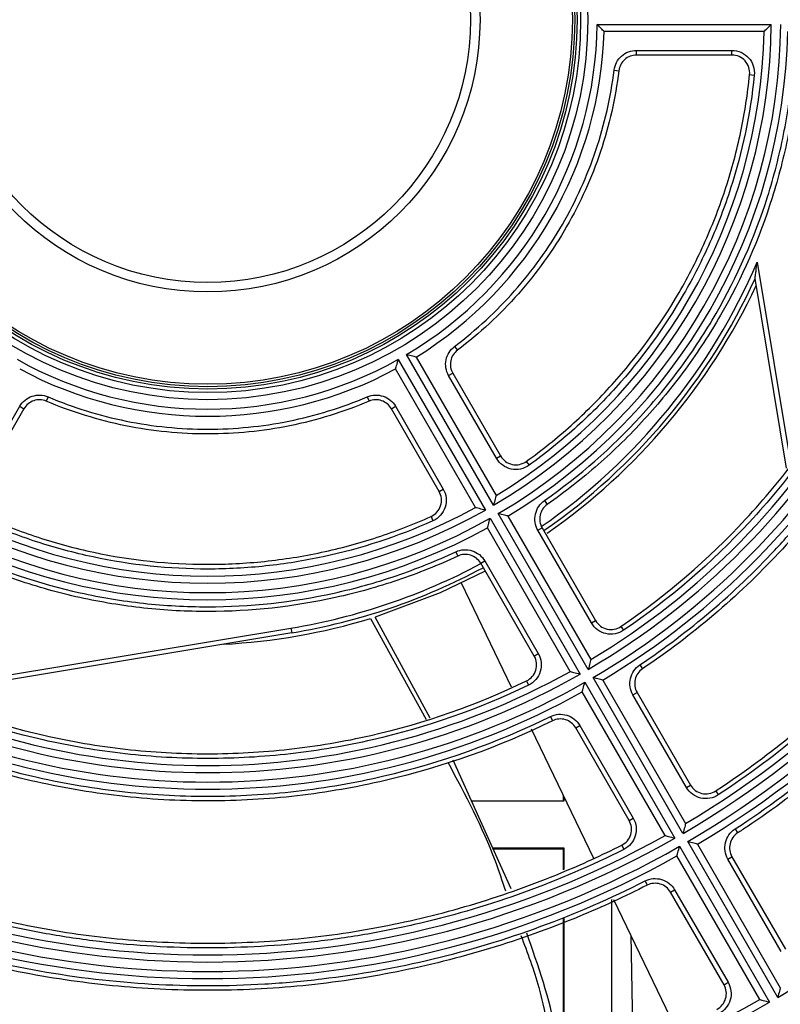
# Model space of a CAD drawing. Header units: millimetres. Extents: x 156 to 887, y -58 to 920.
# Tile 14 of 118: x 611 to 627, y 99 to 119. Entities that reach past the tile are written whole.
import ezdxf

# ---------------------------------------------------------------- set-up
doc = ezdxf.new("R2010")
doc.units = ezdxf.units.MM

msp = doc.modelspace()

# ---------------------------------------------------------------- linework, layer by layer
at = {"color": 7, "linetype": 'Continuous', "lineweight": 25}
for p, q in [((623.091, 119.352), (626.766, 119.352)), ((626.614, 119.202), (623.238, 119.202)), ((623.921, 118.804), (625.937, 118.804)), ((623.921, 118.704), (623.921, 118.804)), ((625.937, 118.704), (625.937, 118.804)), ((625.937, 118.704), (623.921, 118.704)), ((623.449, 118.387), (623.548, 118.375)), ((626.31, 118.291), (626.409, 118.281)), ((627.088, 109.981), (626.424, 113.983)), ((620.08, 112.552), (620.14, 112.472)), ((620.903, 109.197), (619.066, 112.379)), ((619.269, 112.327), (620.957, 109.403)), ((620.524, 109.153), (618.836, 112.077)), ((618.892, 112.279), (620.73, 109.097)), ((619.955, 111.935), (620.042, 111.985)), ((620.963, 110.189), (619.955, 111.935)), ((620.042, 111.985), (621.05, 110.239)), ((611.498, 111.487), (611.459, 111.395)), ((618.236, 111.487), (618.275, 111.395)), ((609.893, 109.541), (610.901, 111.287)), ((610.901, 111.287), (610.988, 111.237)), ((618.746, 111.237), (618.832, 111.287)), ((618.832, 111.287), (619.84, 109.541)), ((610.988, 111.237), (609.98, 109.491)), ((619.754, 109.491), (618.746, 111.237)), ((620.963, 110.189), (621.05, 110.239)), ((621.594, 110.123), (621.652, 110.041)), ((619.754, 109.491), (619.84, 109.541)), ((621.979, 109.297), (622.036, 109.215)), ((619.583, 108.961), (619.624, 108.87)), ((622.903, 105.732), (621.003, 109.023)), ((621.207, 108.97), (622.957, 105.939)), ((620.83, 108.923), (622.73, 105.632)), ((622.524, 105.689), (620.774, 108.72)), ((621.84, 108.67), (621.927, 108.72)), ((622.971, 106.712), (621.84, 108.67)), ((621.927, 108.72), (623.057, 106.762)), ((620.105, 108.215), (620.148, 108.124)), ((620.631, 107.972), (620.717, 108.022)), ((621.761, 106.014), (620.631, 107.972)), ((620.717, 108.022), (621.848, 106.064)), ((621.281, 105.357), (620.223, 107.552)), ((618.307, 106.807), (619.477, 104.673)), ((619.566, 104.699), (618.4, 106.835)), ((622.971, 106.712), (623.057, 106.762)), ((616.642, 106.504), (608.833, 105.208)), ((616.625, 106.603), (616.642, 106.504)), ((623.593, 106.64), (623.649, 106.557)), ((621.761, 106.014), (621.848, 106.064)), ((623.993, 105.828), (624.049, 105.745)), ((621.599, 105.489), (621.643, 105.399)), ((622.83, 105.459), (624.73, 102.168)), ((624.903, 102.268), (623.003, 105.559)), ((623.207, 105.506), (624.958, 102.474)), ((624.525, 102.224), (622.774, 105.256)), ((623.846, 105.196), (623.933, 105.246)), ((623.933, 105.246), (625.062, 103.29)), ((624.975, 103.24), (623.846, 105.196)), ((622.102, 104.736), (622.147, 104.647)), ((623.023, 101.739), (621.707, 104.472)), ((622.637, 104.498), (622.723, 104.548)), ((623.766, 102.542), (622.637, 104.498)), ((622.723, 104.548), (623.852, 102.592)), ((621.275, 101.099), (620.048, 103.814)), ((624.975, 103.24), (625.062, 103.29)), ((625.593, 103.165), (625.648, 103.081)), ((620.435, 102.958), (622.393, 102.958)), ((622.377, 102.958), (622.377, 103.079)), ((622.393, 102.958), (622.393, 103.047)), ((623.766, 102.542), (623.852, 102.592)), ((626.002, 102.361), (626.056, 102.277)), ((626.903, 98.804), (625.003, 102.095)), ((622.393, 101.958), (620.887, 101.958)), ((622.377, 101.934), (620.897, 101.934)), ((622.377, 101.499), (622.377, 101.934)), ((622.393, 101.504), (622.393, 101.958)), ((623.609, 102.019), (623.654, 101.93)), ((624.83, 101.995), (626.73, 98.704)), ((625.208, 102.041), (626.958, 99.01)), ((626.525, 98.76), (624.775, 101.791)), ((625.85, 101.726), (625.936, 101.776)), ((626.978, 99.771), (625.85, 101.726)), ((625.936, 101.776), (627.065, 99.821)), ((624.101, 101.263), (624.146, 101.174)), ((624.64, 101.027), (624.727, 101.077)), ((624.727, 101.077), (625.855, 99.123)), ((623.393, 100.875), (623.393, 97.632)), ((624.733, 98.187), (623.443, 100.866)), ((625.769, 99.073), (624.64, 101.027)), ((622.377, 97.212), (622.377, 100.471)), ((622.393, 97.218), (622.393, 100.477)), ((623.801, 100.122), (623.843, 97.818)), ((625.769, 99.073), (625.855, 99.123))]:
    msp.add_line(p, q, dxfattribs=at)
at = {"color": 8, "linetype": 'Continuous', "lineweight": 25}
for p, q in [((626.468, 114.329), (627.171, 110.095)), ((608.654, 105.28), (616.625, 106.603))]:
    msp.add_line(p, q, dxfattribs=at)
at = {"color": 7, "linetype": 'Continuous', "lineweight": 25, "flags": 128}
msp.add_lwpolyline([(620.726, 107.807), (619.777, 107.347), (618.4, 106.835)], dxfattribs=at)
at = {"color": 7, "linetype": 'Continuous', "lineweight": 25}
for radius in [8.025, 7.875, 7.8, 7.75, 7.7, 5.75, 5.55]:
    msp.add_circle((614.867, 119.452), radius, dxfattribs=at)
for centre, radius, start, end in [((614.867, 119.452), 28.25, 199.674, 160.326), ((614.867, 119.452), 28.1, 199.727, 160.273), ((614.867, 119.452), 8.225, 300.6966, 359.3034), ((614.867, 119.452), 8.375, 301.7106, 358.2894), ((614.867, 119.452), 11.9, 300.4815, 359.5185), ((614.867, 119.452), 11.75, 301.2192, 358.7808), ((614.867, 119.452), 12.1, 300.4735, 359.5265), ((614.867, 119.452), 12.25, 301.1694, 358.8306), ((614.867, 119.452), 15.9, 300.3604, 359.6396), ((614.867, 119.452), 15.75, 300.9095, 359.0905), ((614.867, 119.452), 16.1, 300.3559, 359.6441), ((614.867, 119.452), 16.25, 300.8815, 359.1185), ((614.867, 119.452), 19.9, 300.2879, 359.7121), ((614.867, 119.452), 19.75, 300.7253, 359.2747), ((614.867, 119.452), 20.1, 300.2851, 359.7149), ((614.867, 119.452), 20.25, 300.7074, 359.2926), ((614.867, 119.452), 23.9, 300.2397, 359.7603), ((614.867, 119.452), 29.25, 278.5682, 351.4436), ((614.493, 119.452), 13.125, 304.7054, 335.3758), ((614.493, 119.452), 13.208, 304.8179, 334.8466), ((614.867, 119.452), 8.225, 240.6966, 299.3034), ((614.867, 119.452), 8.375, 241.7106, 298.2894), ((614.867, 119.452), 29.949, 284.7856, 345.2211), ((614.867, 119.452), 11.9, 240.4815, 299.5185), ((614.867, 119.452), 11.75, 241.2192, 298.7808), ((614.867, 119.452), 12.1, 240.4735, 299.5265), ((614.867, 119.452), 12.25, 241.1694, 298.8306), ((614.493, 119.452), 13.125, 279.4236, 298.1477), ((614.493, 119.452), 13.208, 273.0281, 286.7857), ((614.867, 119.452), 15.9, 240.3604, 299.6396), ((614.867, 119.452), 15.75, 240.9095, 299.0905), ((614.867, 119.452), 16.1, 240.3559, 299.6441), ((614.867, 119.452), 16.25, 240.8815, 299.1185), ((614.867, 119.452), 19.9, 240.2879, 299.7121), ((614.867, 119.452), 19.75, 240.7253, 299.2747), ((614.867, 119.452), 20.1, 240.2851, 299.7149), ((614.867, 119.452), 20.25, 240.7074, 299.2926), ((614.867, 119.452), 23.9, 240.2397, 299.7603), ((614.867, 119.452), 23.75, 240.6031, 299.3969)]:
    msp.add_arc(centre, radius, start, end, dxfattribs=at)
at = {"color": 8, "linetype": 'Continuous', "lineweight": 25}
for start, end in [(304.7185, 336.8404), (279.4236, 298.1335)]:
    msp.add_arc((614.493, 119.452), 13.025, start, end, dxfattribs=at)
at = {"color": 7, "linetype": 'Continuous', "lineweight": 25}
for points, knots in [([(623.238, 119.202), (623.238, 119.202), (623.232, 119.208), (623.213, 119.227), (623.201, 119.24), (623.158, 119.284), (623.124, 119.318), (623.091, 119.352)], [0, 0, 0, 0, 0.25, 0.25, 0.5, 0.5, 1, 1, 1, 1]), ([(626.614, 119.202), (626.614, 119.202), (626.62, 119.208), (626.64, 119.228), (626.654, 119.241), (626.698, 119.284), (626.732, 119.318), (626.766, 119.352)], [0, 0, 0, 0, 0.25, 0.25, 0.5, 0.5, 1, 1, 1, 1]), ([(623.449, 118.387), (623.463, 118.502), (623.52, 118.609), (623.649, 118.723), (623.699, 118.753), (623.806, 118.793), (623.863, 118.804), (623.921, 118.804)], [0, 0, 0, 0, 0.5, 0.5, 0.75, 0.75, 1, 1, 1, 1]), ([(625.937, 118.804), (626.004, 118.804), (626.069, 118.79), (626.19, 118.736), (626.245, 118.696), (626.333, 118.598), (626.367, 118.54), (626.409, 118.414), (626.416, 118.347), (626.409, 118.281)], [0, 0, 0, 0, 0.25, 0.25, 0.5, 0.5, 0.75, 0.75, 1, 1, 1, 1]), ([(623.921, 118.704), (623.829, 118.704), (623.74, 118.67), (623.604, 118.55), (623.56, 118.465), (623.548, 118.375)], [0, 0, 0, 0, 0.5, 0.5, 1, 1, 1, 1]), ([(626.31, 118.291), (626.315, 118.343), (626.309, 118.396), (626.277, 118.495), (626.25, 118.542), (626.18, 118.619), (626.137, 118.65), (626.042, 118.693), (625.989, 118.704), (625.937, 118.704)], [0, 0, 0, 0, 0.25, 0.25, 0.5, 0.5, 0.75, 0.75, 1, 1, 1, 1]), ([(620.08, 112.552), (620.544, 112.902), (620.965, 113.293), (621.538, 113.941), (621.719, 114.167), (622.057, 114.638), (622.213, 114.88), (622.643, 115.625), (622.879, 116.147), (623.156, 116.97), (623.235, 117.25), (623.363, 117.814), (623.413, 118.099), (623.449, 118.387)], [0, 0, 0, 0, 0.25, 0.25, 0.375, 0.375, 0.5, 0.5, 0.75, 0.75, 0.875, 0.875, 1, 1, 1, 1]), ([(623.548, 118.375), (623.512, 118.084), (623.462, 117.796), (623.332, 117.226), (623.253, 116.943), (622.974, 116.113), (622.735, 115.585), (622.302, 114.833), (622.144, 114.588), (621.803, 114.113), (621.62, 113.883), (621.233, 113.444), (621.029, 113.235), (620.599, 112.837), (620.374, 112.649), (620.14, 112.472)], [0, 0, 0, 0, 0.125, 0.125, 0.25, 0.25, 0.5, 0.5, 0.625, 0.625, 0.75, 0.75, 0.875, 0.875, 1, 1, 1, 1]), ([(621.979, 109.297), (622.723, 109.818), (623.397, 110.41), (624.307, 111.402), (624.593, 111.75), (624.996, 112.298), (625.125, 112.485), (625.372, 112.863), (625.49, 113.055), (626.051, 114.027), (626.414, 114.847), (626.755, 115.926), (626.818, 116.145), (626.931, 116.584), (626.981, 116.804), (627.114, 117.47), (627.178, 117.918), (627.218, 118.37)], [0, 0, 0, 0, 0.25, 0.25, 0.375, 0.375, 0.4375, 0.4375, 0.5, 0.5, 0.75, 0.75, 0.8125, 0.8125, 0.875, 0.875, 1, 1, 1, 1]), ([(627.317, 118.361), (627.277, 117.906), (627.213, 117.456), (627.08, 116.787), (627.029, 116.566), (626.916, 116.124), (626.853, 115.904), (626.51, 114.819), (626.147, 113.994), (625.471, 112.821), (625.223, 112.44), (624.683, 111.703), (624.394, 111.35), (623.778, 110.676), (623.452, 110.357), (622.768, 109.758), (622.411, 109.477), (622.036, 109.215)], [0, 0, 0, 0, 0.125, 0.125, 0.1875, 0.1875, 0.25, 0.25, 0.5, 0.5, 0.625, 0.625, 0.75, 0.75, 0.875, 0.875, 1, 1, 1, 1]), ([(623.993, 105.828), (625.039, 106.528), (625.987, 107.336), (627.053, 108.475), (627.261, 108.71), (627.663, 109.192), (627.857, 109.44), (628.416, 110.194), (628.758, 110.715), (629.38, 111.793), (629.661, 112.35), (630.035, 113.213), (630.152, 113.506), (630.368, 114.094), (630.467, 114.39), (630.92, 115.881), (631.145, 117.104), (631.229, 118.36)], [0, 0, 0, 0, 0.25, 0.25, 0.3125, 0.3125, 0.375, 0.375, 0.5, 0.5, 0.625, 0.625, 0.6875, 0.6875, 0.75, 0.75, 1, 1, 1, 1]), ([(631.328, 118.354), (631.244, 117.092), (631.018, 115.862), (630.564, 114.365), (630.465, 114.067), (630.248, 113.476), (630.13, 113.182), (629.755, 112.315), (629.473, 111.755), (628.848, 110.671), (628.506, 110.148), (627.758, 109.137), (627.352, 108.649), (626.057, 107.263), (625.099, 106.449), (624.049, 105.745)], [0, 0, 0, 0, 0.25, 0.25, 0.3125, 0.3125, 0.375, 0.375, 0.5, 0.5, 0.625, 0.625, 0.75, 0.75, 1, 1, 1, 1]), ([(626.002, 102.361), (627.352, 103.241), (628.58, 104.266), (630.241, 106.021), (630.755, 106.634), (631.704, 107.91), (632.141, 108.574), (632.737, 109.608), (632.926, 109.959), (633.284, 110.674), (633.454, 111.04), (633.929, 112.148), (634.2, 112.898), (634.651, 114.42), (634.831, 115.192), (635.102, 116.756), (635.192, 117.55), (635.236, 118.354)], [0, 0, 0, 0, 0.25, 0.25, 0.375, 0.375, 0.5, 0.5, 0.5625, 0.5625, 0.625, 0.625, 0.75, 0.75, 0.875, 0.875, 1, 1, 1, 1]), ([(635.335, 118.349), (635.319, 118.046), (635.296, 117.744), (635.201, 116.775), (635.102, 116.111), (634.84, 114.795), (634.677, 114.143), (634.288, 112.86), (634.061, 112.227), (633.548, 110.988), (633.261, 110.381), (632.629, 109.197), (632.283, 108.621), (631.538, 107.506), (631.138, 106.966), (630.287, 105.929), (629.836, 105.432), (628.887, 104.483), (628.389, 104.032), (627.352, 103.181), (626.813, 102.781), (626.189, 102.364), (626.123, 102.32), (626.056, 102.277)], [0.5085685, 0.5085685, 0.5085685, 0.5085685, 0.515625, 0.515625, 0.53125, 0.53125, 0.546875, 0.546875, 0.5625, 0.5625, 0.578125, 0.578125, 0.59375, 0.59375, 0.609375, 0.609375, 0.625, 0.625, 0.640625, 0.640625, 0.65625, 0.65625, 0.6580987, 0.6580987, 0.6580987, 0.6580987]), ([(621.594, 110.123), (621.924, 110.361), (622.24, 110.615), (622.844, 111.156), (623.133, 111.445), (623.946, 112.345), (624.419, 112.994), (625.023, 114.04), (625.208, 114.401), (625.539, 115.145), (625.685, 115.524), (625.935, 116.297), (626.04, 116.691), (626.206, 117.485), (626.269, 117.886), (626.31, 118.291)], [0, 0, 0, 0, 0.125, 0.125, 0.25, 0.25, 0.5, 0.5, 0.625, 0.625, 0.75, 0.75, 0.875, 0.875, 1, 1, 1, 1]), ([(626.409, 118.281), (626.326, 117.461), (626.158, 116.666), (625.784, 115.505), (625.639, 115.124), (625.39, 114.562), (625.301, 114.375), (625.115, 114.01), (625.018, 113.831), (624.509, 112.948), (624.032, 112.291), (623.21, 111.379), (622.917, 111.088), (622.306, 110.54), (621.986, 110.282), (621.652, 110.041)], [0, 0, 0, 0, 0.25, 0.25, 0.375, 0.375, 0.4375, 0.4375, 0.5, 0.5, 0.75, 0.75, 0.875, 0.875, 1, 1, 1, 1]), ([(623.593, 106.64), (624.558, 107.297), (625.435, 108.052), (626.424, 109.116), (626.616, 109.336), (626.988, 109.784), (627.525, 110.47), (627.999, 111.194), (628.576, 112.193), (628.837, 112.709), (629.303, 113.775), (629.507, 114.324), (630.024, 115.997), (630.239, 117.137), (630.326, 118.301)], [0, 0, 0, 0, 0.25, 0.25, 0.3125, 0.3125, 0.375, 0.5, 0.5, 0.625, 0.625, 0.75, 0.75, 1, 1, 1, 1]), ([(630.425, 118.293), (630.338, 117.12), (630.121, 115.976), (629.693, 114.584), (629.599, 114.308), (629.396, 113.758), (629.285, 113.485), (628.934, 112.678), (628.671, 112.158), (628.089, 111.15), (627.771, 110.664), (627.252, 109.959), (627.071, 109.728), (626.697, 109.276), (626.503, 109.054), (625.507, 107.981), (624.622, 107.22), (623.649, 106.557)], [0, 0, 0, 0, 0.25, 0.25, 0.3125, 0.3125, 0.375, 0.375, 0.5, 0.5, 0.625, 0.625, 0.6875, 0.6875, 0.75, 0.75, 1, 1, 1, 1]), ([(625.593, 103.165), (625.629, 103.189), (625.665, 103.213), (626.232, 103.591), (626.745, 103.972), (627.732, 104.782), (628.205, 105.211), (629.108, 106.113), (629.537, 106.587), (630.347, 107.573), (630.727, 108.087), (631.437, 109.148), (631.765, 109.696), (632.367, 110.822), (632.64, 111.399), (633.128, 112.579), (633.344, 113.18), (633.714, 114.402), (633.869, 115.021), (634.118, 116.273), (634.212, 116.905), (634.3, 117.795), (634.32, 118.051), (634.335, 118.307)], [0.3426848, 0.3426848, 0.3426848, 0.3426848, 0.34375, 0.34375, 0.359375, 0.359375, 0.375, 0.375, 0.390625, 0.390625, 0.40625, 0.40625, 0.421875, 0.421875, 0.4375, 0.4375, 0.453125, 0.453125, 0.46875, 0.46875, 0.484375, 0.484375, 0.4906495, 0.4906495, 0.4906495, 0.4906495]), ([(634.435, 118.301), (634.39, 117.536), (634.301, 116.78), (634.035, 115.284), (633.86, 114.543), (633.53, 113.445), (633.409, 113.082), (633.147, 112.367), (633.007, 112.015), (632.556, 110.973), (632.217, 110.299), (631.46, 108.99), (631.043, 108.355), (630.358, 107.435), (630.121, 107.135), (629.632, 106.554), (629.38, 106.271), (628.083, 104.897), (626.927, 103.924), (625.648, 103.081)], [0, 0, 0, 0, 0.125, 0.125, 0.25, 0.25, 0.3125, 0.3125, 0.375, 0.375, 0.5, 0.5, 0.625, 0.625, 0.6875, 0.6875, 0.75, 0.75, 1, 1, 1, 1]), ([(626.424, 113.983), (626.424, 113.983), (626.426, 113.996), (626.429, 114.022), (626.431, 114.037), (626.437, 114.081), (626.441, 114.112), (626.453, 114.204), (626.46, 114.266), (626.468, 114.329)], [0, 0, 0, 0, 0.125, 0.125, 0.25, 0.25, 0.5, 0.5, 1, 1, 1, 1]), ([(619.955, 111.935), (619.897, 112.035), (619.878, 112.155), (619.912, 112.323), (619.934, 112.377), (619.995, 112.475), (620.034, 112.517), (620.08, 112.552)], [0, 0, 0, 0, 0.5, 0.5, 0.75, 0.75, 1, 1, 1, 1]), ([(619.269, 112.327), (619.269, 112.327), (619.261, 112.329), (619.235, 112.336), (619.217, 112.34), (619.158, 112.355), (619.111, 112.367), (619.066, 112.379)], [0, 0, 0, 0, 0.25, 0.25, 0.5, 0.5, 1, 1, 1, 1]), ([(620.14, 112.472), (620.068, 112.417), (620.017, 112.336), (619.981, 112.159), (619.996, 112.064), (620.042, 111.985)], [0, 0, 0, 0, 0.5, 0.5, 1, 1, 1, 1]), ([(618.836, 112.077), (618.836, 112.077), (618.838, 112.085), (618.846, 112.111), (618.851, 112.129), (618.867, 112.188), (618.88, 112.234), (618.892, 112.279)], [0, 0, 0, 0, 0.25, 0.25, 0.5, 0.5, 1, 1, 1, 1]), ([(610.901, 111.287), (610.959, 111.387), (611.053, 111.463), (611.216, 111.518), (611.273, 111.526), (611.388, 111.522), (611.444, 111.509), (611.498, 111.487)], [0, 0, 0, 0, 0.5, 0.5, 0.75, 0.75, 1, 1, 1, 1]), ([(611.498, 111.487), (612.033, 111.261), (612.583, 111.091), (613.429, 110.919), (613.716, 110.876), (614.293, 110.818), (614.58, 110.804), (615.44, 110.804), (616.011, 110.86), (616.862, 111.032), (617.144, 111.104), (617.696, 111.275), (617.968, 111.374), (618.236, 111.487)], [0, 0, 0, 0, 0.25, 0.25, 0.375, 0.375, 0.5, 0.5, 0.75, 0.75, 0.875, 0.875, 1, 1, 1, 1]), ([(618.236, 111.487), (618.342, 111.532), (618.463, 111.536), (618.626, 111.482), (618.677, 111.454), (618.766, 111.381), (618.803, 111.337), (618.832, 111.287)], [0, 0, 0, 0, 0.5, 0.5, 0.75, 0.75, 1, 1, 1, 1]), ([(611.459, 111.395), (611.375, 111.43), (611.279, 111.434), (611.108, 111.376), (611.034, 111.316), (610.988, 111.237)], [0, 0, 0, 0, 0.5, 0.5, 1, 1, 1, 1]), ([(618.275, 111.395), (618.005, 111.281), (617.73, 111.18), (617.172, 111.008), (616.887, 110.935), (616.028, 110.761), (615.452, 110.704), (614.584, 110.703), (614.294, 110.718), (613.711, 110.775), (613.42, 110.819), (612.847, 110.935), (612.564, 111.007), (612.005, 111.18), (611.729, 111.281), (611.459, 111.395)], [0, 0, 0, 0, 0.125, 0.125, 0.25, 0.25, 0.5, 0.5, 0.625, 0.625, 0.75, 0.75, 0.875, 0.875, 1, 1, 1, 1]), ([(618.746, 111.237), (618.7, 111.316), (618.626, 111.376), (618.454, 111.434), (618.359, 111.43), (618.275, 111.395)], [0, 0, 0, 0, 0.5, 0.5, 1, 1, 1, 1]), ([(621.05, 110.239), (621.076, 110.193), (621.112, 110.154), (621.196, 110.093), (621.245, 110.071), (621.347, 110.049), (621.4, 110.049), (621.502, 110.07), (621.551, 110.092), (621.594, 110.123)], [0, 0, 0, 0, 0.25, 0.25, 0.5, 0.5, 0.75, 0.75, 1, 1, 1, 1]), ([(621.652, 110.041), (621.598, 110.002), (621.536, 109.975), (621.407, 109.948), (621.339, 109.948), (621.21, 109.976), (621.149, 110.004), (621.042, 110.081), (620.997, 110.131), (620.963, 110.189)], [0, 0, 0, 0, 0.25, 0.25, 0.5, 0.5, 0.75, 0.75, 1, 1, 1, 1]), ([(619.583, 108.961), (619.631, 108.983), (619.674, 109.015), (619.743, 109.092), (619.77, 109.139), (619.802, 109.238), (619.807, 109.291), (619.797, 109.395), (619.78, 109.445), (619.754, 109.491)], [0, 0, 0, 0, 0.25, 0.25, 0.5, 0.5, 0.75, 0.75, 1, 1, 1, 1]), ([(619.84, 109.541), (619.874, 109.483), (619.894, 109.419), (619.908, 109.288), (619.901, 109.22), (619.861, 109.095), (619.827, 109.036), (619.739, 108.937), (619.685, 108.898), (619.624, 108.87)], [0, 0, 0, 0, 0.25, 0.25, 0.5, 0.5, 0.75, 0.75, 1, 1, 1, 1]), ([(620.957, 109.403), (620.957, 109.403), (620.955, 109.395), (620.948, 109.368), (620.943, 109.35), (620.928, 109.29), (620.915, 109.243), (620.903, 109.197)], [0, 0, 0, 0, 0.25, 0.25, 0.5, 0.5, 1, 1, 1, 1]), ([(621.84, 108.67), (621.781, 108.773), (621.762, 108.896), (621.801, 109.068), (621.824, 109.122), (621.889, 109.22), (621.931, 109.263), (621.979, 109.297)], [0, 0, 0, 0, 0.5, 0.5, 0.75, 0.75, 1, 1, 1, 1]), ([(622.036, 109.215), (621.998, 109.188), (621.966, 109.155), (621.914, 109.077), (621.896, 109.034), (621.865, 108.898), (621.88, 108.801), (621.927, 108.72)], [0, 0, 0, 0, 0.25, 0.25, 0.5, 0.5, 1, 1, 1, 1]), ([(610.151, 108.961), (610.522, 108.795), (610.9, 108.648), (611.671, 108.396), (612.065, 108.289), (613.252, 108.035), (614.05, 107.951), (615.258, 107.95), (615.663, 107.971), (616.473, 108.056), (616.874, 108.119), (617.669, 108.289), (618.062, 108.396), (618.833, 108.648), (619.212, 108.795), (619.583, 108.961)], [0, 0, 0, 0, 0.125, 0.125, 0.25, 0.25, 0.5, 0.5, 0.625, 0.625, 0.75, 0.75, 0.875, 0.875, 1, 1, 1, 1]), ([(620.524, 109.153), (620.524, 109.153), (620.532, 109.151), (620.559, 109.144), (620.577, 109.139), (620.637, 109.122), (620.684, 109.109), (620.73, 109.097)], [0, 0, 0, 0, 0.25, 0.25, 0.5, 0.5, 1, 1, 1, 1]), ([(621.207, 108.97), (621.207, 108.97), (621.199, 108.972), (621.173, 108.979), (621.155, 108.984), (621.095, 108.999), (621.049, 109.011), (621.003, 109.023)], [0, 0, 0, 0, 0.25, 0.25, 0.5, 0.5, 1, 1, 1, 1]), ([(619.624, 108.87), (618.873, 108.533), (618.099, 108.28), (616.908, 108.024), (616.505, 107.959), (615.893, 107.894), (615.687, 107.877), (615.278, 107.856), (615.074, 107.85), (614.056, 107.85), (613.248, 107.935), (612.047, 108.191), (611.648, 108.298), (610.868, 108.553), (610.485, 108.701), (610.11, 108.87)], [0, 0, 0, 0, 0.25, 0.25, 0.375, 0.375, 0.4375, 0.4375, 0.5, 0.5, 0.75, 0.75, 0.875, 0.875, 1, 1, 1, 1]), ([(620.774, 108.72), (620.774, 108.72), (620.776, 108.728), (620.784, 108.755), (620.789, 108.772), (620.805, 108.831), (620.818, 108.878), (620.83, 108.923)], [0, 0, 0, 0, 0.25, 0.25, 0.5, 0.5, 1, 1, 1, 1]), ([(609.628, 108.215), (610.452, 107.831), (611.302, 107.543), (612.615, 107.252), (613.06, 107.178), (613.736, 107.103), (613.962, 107.085), (614.413, 107.06), (614.638, 107.054), (615.761, 107.053), (616.652, 107.149), (617.758, 107.393), (617.978, 107.448), (618.415, 107.57), (618.631, 107.637), (619.273, 107.854), (619.694, 108.023), (620.105, 108.215)], [0, 0, 0, 0, 0.25, 0.25, 0.375, 0.375, 0.4375, 0.4375, 0.5, 0.5, 0.75, 0.75, 0.8125, 0.8125, 0.875, 0.875, 1, 1, 1, 1]), ([(620.105, 108.215), (620.213, 108.265), (620.337, 108.273), (620.505, 108.22), (620.557, 108.192), (620.649, 108.118), (620.688, 108.073), (620.717, 108.022)], [0, 0, 0, 0, 0.5, 0.5, 0.75, 0.75, 1, 1, 1, 1]), ([(620.631, 107.972), (620.607, 108.012), (620.577, 108.048), (620.505, 108.106), (620.463, 108.128), (620.331, 108.17), (620.232, 108.164), (620.148, 108.124)], [0, 0, 0, 0, 0.25, 0.25, 0.5, 0.5, 1, 1, 1, 1]), ([(620.148, 108.124), (619.734, 107.931), (619.311, 107.762), (618.666, 107.543), (618.448, 107.476), (618.01, 107.353), (617.788, 107.298), (616.676, 107.052), (615.78, 106.954), (614.426, 106.953), (613.972, 106.977), (613.064, 107.076), (612.614, 107.15), (611.722, 107.347), (611.283, 107.47), (610.422, 107.762), (610, 107.931), (609.586, 108.124)], [0, 0, 0, 0, 0.125, 0.125, 0.1875, 0.1875, 0.25, 0.25, 0.5, 0.5, 0.625, 0.625, 0.75, 0.75, 0.875, 0.875, 1, 1, 1, 1]), ([(623.649, 106.557), (623.595, 106.52), (623.534, 106.495), (623.406, 106.471), (623.339, 106.472), (623.213, 106.501), (623.152, 106.529), (623.048, 106.606), (623.004, 106.655), (622.971, 106.712)], [0, 0, 0, 0, 0.25, 0.25, 0.5, 0.5, 0.75, 0.75, 1, 1, 1, 1]), ([(623.057, 106.762), (623.083, 106.717), (623.118, 106.678), (623.201, 106.617), (623.249, 106.595), (623.348, 106.573), (623.401, 106.571), (623.502, 106.59), (623.55, 106.61), (623.593, 106.64)], [0, 0, 0, 0, 0.25, 0.25, 0.5, 0.5, 0.75, 0.75, 1, 1, 1, 1]), ([(621.848, 106.064), (621.881, 106.007), (621.901, 105.944), (621.916, 105.815), (621.91, 105.748), (621.871, 105.624), (621.839, 105.566), (621.754, 105.467), (621.702, 105.427), (621.643, 105.399)], [0, 0, 0, 0, 0.25, 0.25, 0.5, 0.5, 0.75, 0.75, 1, 1, 1, 1]), ([(621.599, 105.489), (621.646, 105.511), (621.687, 105.543), (621.754, 105.621), (621.78, 105.667), (621.81, 105.765), (621.815, 105.817), (621.804, 105.919), (621.787, 105.969), (621.761, 106.014)], [0, 0, 0, 0, 0.25, 0.25, 0.5, 0.5, 0.75, 0.75, 1, 1, 1, 1]), ([(622.957, 105.939), (622.957, 105.939), (622.955, 105.93), (622.948, 105.903), (622.943, 105.885), (622.928, 105.825), (622.915, 105.779), (622.903, 105.732)], [0, 0, 0, 0, 0.25, 0.25, 0.5, 0.5, 1, 1, 1, 1]), ([(622.524, 105.689), (622.524, 105.689), (622.533, 105.686), (622.56, 105.679), (622.578, 105.674), (622.637, 105.658), (622.684, 105.645), (622.73, 105.632)], [0, 0, 0, 0, 0.25, 0.25, 0.5, 0.5, 1, 1, 1, 1]), ([(623.846, 105.196), (623.786, 105.3), (623.768, 105.425), (623.808, 105.599), (623.833, 105.654), (623.901, 105.752), (623.943, 105.794), (623.993, 105.828)], [0, 0, 0, 0, 0.5, 0.5, 0.75, 0.75, 1, 1, 1, 1]), ([(624.049, 105.745), (624.009, 105.718), (623.976, 105.685), (623.922, 105.608), (623.903, 105.564), (623.871, 105.427), (623.885, 105.328), (623.933, 105.246)], [0, 0, 0, 0, 0.25, 0.25, 0.5, 0.5, 1, 1, 1, 1]), ([(608.134, 105.489), (609.186, 104.981), (610.278, 104.599), (611.694, 104.276), (611.981, 104.218), (612.555, 104.121), (612.842, 104.08), (613.705, 103.983), (614.281, 103.95), (615.435, 103.95), (616.012, 103.982), (617.169, 104.111), (617.746, 104.209), (619.453, 104.598), (620.548, 104.981), (621.599, 105.489)], [0, 0, 0, 0, 0.25, 0.25, 0.3125, 0.3125, 0.375, 0.375, 0.5, 0.5, 0.625, 0.625, 0.75, 0.75, 1, 1, 1, 1]), ([(622.774, 105.256), (622.774, 105.256), (622.777, 105.264), (622.784, 105.29), (622.789, 105.308), (622.805, 105.367), (622.818, 105.413), (622.83, 105.459)], [0, 0, 0, 0, 0.25, 0.25, 0.5, 0.5, 1, 1, 1, 1]), ([(623.207, 105.506), (623.207, 105.506), (623.199, 105.508), (623.173, 105.515), (623.155, 105.519), (623.096, 105.535), (623.049, 105.547), (623.003, 105.559)], [0, 0, 0, 0, 0.25, 0.25, 0.5, 0.5, 1, 1, 1, 1]), ([(621.643, 105.399), (620.583, 104.887), (619.484, 104.504), (618.064, 104.179), (617.778, 104.121), (617.2, 104.023), (616.908, 103.982), (616.034, 103.883), (615.452, 103.85), (614.289, 103.85), (613.708, 103.882), (612.838, 103.98), (612.548, 104.021), (611.969, 104.119), (611.68, 104.176), (610.253, 104.502), (609.151, 104.887), (608.091, 105.399)], [0, 0, 0, 0, 0.25, 0.25, 0.3125, 0.3125, 0.375, 0.375, 0.5, 0.5, 0.625, 0.625, 0.6875, 0.6875, 0.75, 0.75, 1, 1, 1, 1]), ([(622.102, 104.736), (622.21, 104.789), (622.336, 104.799), (622.507, 104.747), (622.561, 104.719), (622.654, 104.645), (622.693, 104.6), (622.723, 104.548)], [0, 0, 0, 0, 0.5, 0.5, 0.75, 0.75, 1, 1, 1, 1]), ([(622.147, 104.647), (621.012, 104.089), (619.834, 103.67), (618.31, 103.314), (618.002, 103.251), (617.382, 103.144), (617.068, 103.098), (616.13, 102.99), (615.504, 102.954), (614.253, 102.953), (613.628, 102.988), (612.379, 103.13), (611.754, 103.238), (609.906, 103.667), (608.722, 104.089), (607.587, 104.647)], [0, 0, 0, 0, 0.25, 0.25, 0.3125, 0.3125, 0.375, 0.375, 0.5, 0.5, 0.625, 0.625, 0.75, 0.75, 1, 1, 1, 1]), ([(607.631, 104.736), (608.761, 104.181), (609.934, 103.764), (611.454, 103.41), (611.761, 103.347), (612.38, 103.24), (612.691, 103.196), (613.624, 103.089), (614.246, 103.054), (615.491, 103.054), (616.113, 103.089), (617.048, 103.196), (617.36, 103.241), (617.977, 103.348), (618.283, 103.411), (619.801, 103.764), (620.973, 104.181), (622.102, 104.736)], [0, 0, 0, 0, 0.25, 0.25, 0.3125, 0.3125, 0.375, 0.375, 0.5, 0.5, 0.625, 0.625, 0.6875, 0.6875, 0.75, 0.75, 1, 1, 1, 1]), ([(622.637, 104.498), (622.613, 104.539), (622.582, 104.575), (622.508, 104.633), (622.466, 104.655), (622.331, 104.696), (622.232, 104.689), (622.147, 104.647)], [0, 0, 0, 0, 0.25, 0.25, 0.5, 0.5, 1, 1, 1, 1]), ([(619.938, 103.77), (620.302, 103.088), (620.771, 102.21), (621.083, 101.267), (621.153, 101.055)], [0, 0, 0, 0, 0.7760185, 1, 1, 1, 1]), ([(625.648, 103.081), (625.593, 103.045), (625.532, 103.021), (625.405, 102.999), (625.339, 103.001), (625.214, 103.03), (625.155, 103.058), (625.051, 103.135), (625.008, 103.184), (624.975, 103.24)], [0, 0, 0, 0, 0.25, 0.25, 0.5, 0.5, 0.75, 0.75, 1, 1, 1, 1]), ([(625.062, 103.29), (625.087, 103.246), (625.122, 103.207), (625.203, 103.147), (625.251, 103.125), (625.349, 103.101), (625.401, 103.1), (625.501, 103.117), (625.55, 103.136), (625.593, 103.165)], [0, 0, 0, 0, 0.25, 0.25, 0.5, 0.5, 0.75, 0.75, 1, 1, 1, 1]), ([(623.609, 102.019), (623.655, 102.042), (623.696, 102.074), (623.761, 102.152), (623.786, 102.198), (623.815, 102.295), (623.819, 102.347), (623.808, 102.448), (623.792, 102.497), (623.766, 102.542)], [0, 0, 0, 0, 0.25, 0.25, 0.5, 0.5, 0.75, 0.75, 1, 1, 1, 1]), ([(623.852, 102.592), (623.885, 102.536), (623.906, 102.473), (623.92, 102.345), (623.914, 102.279), (623.878, 102.156), (623.846, 102.098), (623.763, 102), (623.712, 101.959), (623.654, 101.93)], [0, 0, 0, 0, 0.25, 0.25, 0.5, 0.5, 0.75, 0.75, 1, 1, 1, 1]), ([(624.958, 102.474), (624.958, 102.474), (624.955, 102.466), (624.948, 102.439), (624.944, 102.421), (624.928, 102.361), (624.916, 102.314), (624.903, 102.268)], [0, 0, 0, 0, 0.25, 0.25, 0.5, 0.5, 1, 1, 1, 1]), ([(625.85, 101.726), (625.789, 101.83), (625.771, 101.957), (625.813, 102.132), (625.838, 102.187), (625.907, 102.286), (625.951, 102.328), (626.002, 102.361)], [0, 0, 0, 0, 0.5, 0.5, 0.75, 0.75, 1, 1, 1, 1]), ([(624.525, 102.224), (624.525, 102.224), (624.533, 102.222), (624.56, 102.215), (624.578, 102.21), (624.637, 102.193), (624.684, 102.181), (624.73, 102.168)], [0, 0, 0, 0, 0.25, 0.25, 0.5, 0.5, 1, 1, 1, 1]), ([(625.208, 102.041), (625.208, 102.041), (625.199, 102.043), (625.173, 102.05), (625.155, 102.055), (625.096, 102.071), (625.049, 102.083), (625.003, 102.095)], [0, 0, 0, 0, 0.25, 0.25, 0.5, 0.5, 1, 1, 1, 1]), ([(626.056, 102.277), (626.016, 102.251), (625.982, 102.218), (625.927, 102.14), (625.907, 102.096), (625.874, 101.958), (625.888, 101.858), (625.936, 101.776)], [0, 0, 0, 0, 0.25, 0.25, 0.5, 0.5, 1, 1, 1, 1]), ([(623.654, 101.93), (622.285, 101.244), (620.856, 100.725), (618.997, 100.286), (618.621, 100.209), (617.872, 100.078), (617.496, 100.023), (616.369, 99.893), (615.615, 99.85), (614.104, 99.85), (613.346, 99.894), (612.206, 100.028), (611.828, 100.083), (611.08, 100.216), (610.709, 100.293), (608.87, 100.729), (607.449, 101.243), (606.08, 101.93)], [0, 0, 0, 0, 0.25, 0.25, 0.3125, 0.3125, 0.375, 0.375, 0.5, 0.5, 0.625, 0.625, 0.6875, 0.6875, 0.75, 0.75, 1, 1, 1, 1]), ([(606.124, 102.019), (606.544, 101.809), (606.971, 101.614), (607.993, 101.19), (608.595, 100.975), (609.816, 100.604), (610.436, 100.449), (611.688, 100.2), (612.32, 100.106), (613.59, 99.981), (614.229, 99.95), (615.505, 99.95), (616.143, 99.981), (617.413, 100.106), (618.045, 100.2), (619.297, 100.449), (619.917, 100.604), (621.139, 100.975), (621.74, 101.19), (622.763, 101.614), (623.19, 101.809), (623.609, 102.019)], [0.1760184, 0.1760184, 0.1760184, 0.1760184, 0.1875, 0.1875, 0.203125, 0.203125, 0.21875, 0.21875, 0.234375, 0.234375, 0.25, 0.25, 0.265625, 0.265625, 0.28125, 0.28125, 0.296875, 0.296875, 0.3125, 0.3125, 0.3239816, 0.3239816, 0.3239816, 0.3239816]), ([(624.775, 101.791), (624.775, 101.791), (624.777, 101.799), (624.784, 101.826), (624.789, 101.844), (624.805, 101.903), (624.818, 101.949), (624.83, 101.995)], [0, 0, 0, 0, 0.25, 0.25, 0.5, 0.5, 1, 1, 1, 1]), ([(605.633, 101.263), (606.351, 100.899), (607.086, 100.579), (608.588, 100.027), (609.355, 99.796), (610.922, 99.423), (611.71, 99.284), (613.29, 99.099), (614.083, 99.053), (615.276, 99.054), (615.675, 99.066), (616.474, 99.113), (616.875, 99.149), (618.073, 99.291), (618.857, 99.432), (620.401, 99.802), (621.159, 100.032), (622.65, 100.58), (623.382, 100.899), (624.101, 101.263)], [0, 0, 0, 0, 0.125, 0.125, 0.25, 0.25, 0.375, 0.375, 0.5, 0.5, 0.5625, 0.5625, 0.625, 0.625, 0.75, 0.75, 0.875, 0.875, 1, 1, 1, 1]), ([(624.101, 101.263), (624.209, 101.318), (624.336, 101.329), (624.509, 101.278), (624.563, 101.25), (624.657, 101.175), (624.697, 101.13), (624.727, 101.077)], [0, 0, 0, 0, 0.5, 0.5, 0.75, 0.75, 1, 1, 1, 1]), ([(624.146, 101.174), (623.676, 100.936), (623.198, 100.716), (622.091, 100.257), (621.459, 100.031), (620.175, 99.641), (619.524, 99.478), (618.208, 99.217), (617.544, 99.118), (616.208, 98.986), (615.538, 98.954), (614.196, 98.954), (613.525, 98.986), (612.19, 99.118), (611.526, 99.217), (610.21, 99.478), (609.558, 99.641), (608.275, 100.031), (607.642, 100.257), (606.536, 100.716), (606.057, 100.936), (605.588, 101.174)], [0.6752344, 0.6752344, 0.6752344, 0.6752344, 0.6875, 0.6875, 0.703125, 0.703125, 0.71875, 0.71875, 0.734375, 0.734375, 0.75, 0.75, 0.765625, 0.765625, 0.78125, 0.78125, 0.796875, 0.796875, 0.8125, 0.8125, 0.8247656, 0.8247656, 0.8247656, 0.8247656]), ([(624.64, 101.027), (624.616, 101.069), (624.585, 101.105), (624.511, 101.163), (624.468, 101.186), (624.332, 101.226), (624.231, 101.217), (624.146, 101.174)], [0, 0, 0, 0, 0.25, 0.25, 0.5, 0.5, 1, 1, 1, 1]), ([(621.479, 100.114), (621.617, 99.751), (621.982, 98.79), (622.107, 97.768), (622.185, 97.132)], [0, 0, 0, 0, 0.378155, 1, 1, 1, 1]), ([(622.333, 97.193), (622.301, 97.481), (622.19, 98.499), (621.848, 99.468), (621.603, 100.163)], [0, 0, 0, 0, 0.283077, 1, 1, 1, 1]), ([(625.615, 98.552), (625.661, 98.575), (625.701, 98.607), (625.765, 98.685), (625.789, 98.731), (625.832, 98.876), (625.82, 98.984), (625.769, 99.073)], [0, 0, 0, 0, 0.25, 0.25, 0.5, 0.5, 1, 1, 1, 1]), ([(625.855, 99.123), (625.888, 99.067), (625.908, 99.005), (625.923, 98.878), (625.918, 98.812), (625.882, 98.69), (625.851, 98.632), (625.769, 98.533), (625.719, 98.493), (625.661, 98.463)], [0, 0, 0, 0, 0.25, 0.25, 0.5, 0.5, 0.75, 0.75, 1, 1, 1, 1]), ([(626.958, 99.01), (626.958, 99.01), (626.955, 99.002), (626.948, 98.975), (626.944, 98.957), (626.928, 98.897), (626.916, 98.85), (626.903, 98.804)], [0, 0, 0, 0, 0.25, 0.25, 0.5, 0.5, 1, 1, 1, 1]), ([(626.525, 98.76), (626.525, 98.76), (626.533, 98.758), (626.56, 98.75), (626.578, 98.745), (626.637, 98.729), (626.684, 98.717), (626.73, 98.704)], [0, 0, 0, 0, 0.25, 0.25, 0.5, 0.5, 1, 1, 1, 1])]:
    msp.add_open_spline(points, degree=3, knots=knots, dxfattribs=at)

doc.saveas('drawing.dxf')
